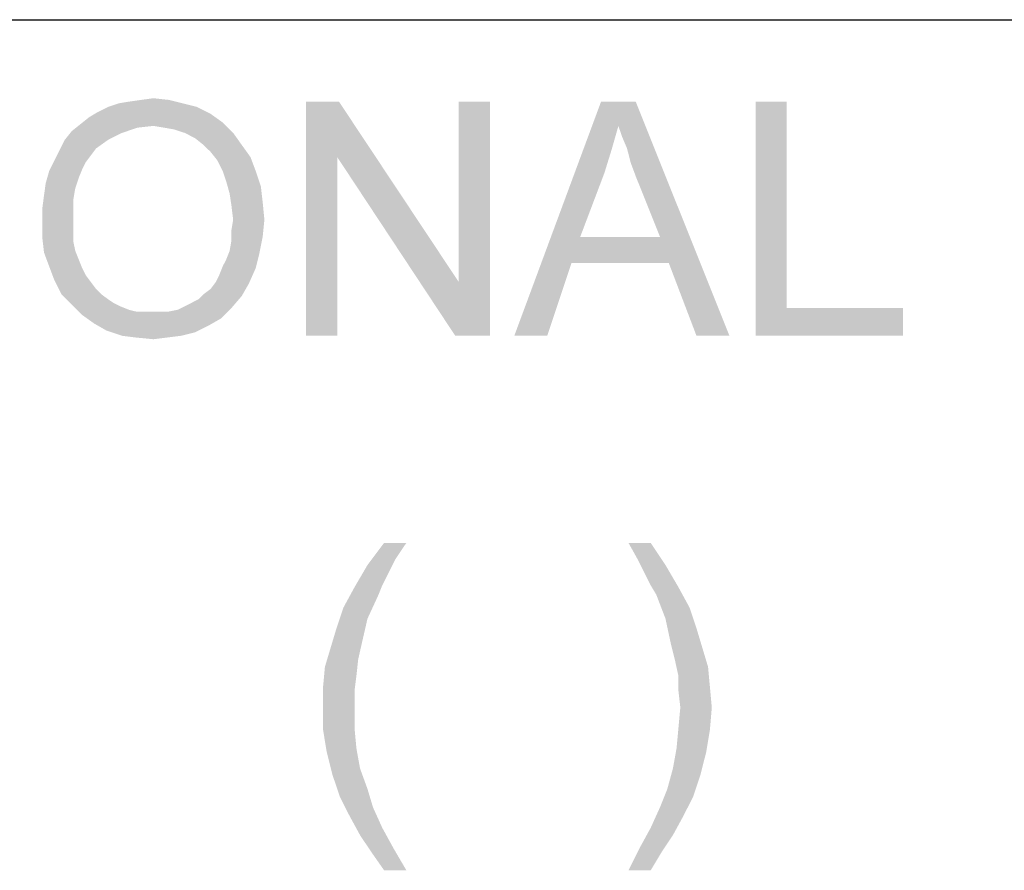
# Model space of a CAD drawing. Extents: x 0 to 1189, y 0 to 841.
# Tile 57 of 96: x 1055 to 1068, y 59 to 70. Entities that reach past the tile are written whole.
import ezdxf

# ---------------------------------------------------------------- set-up
doc = ezdxf.new("R2010")
doc.units = 0
doc.header["$LTSCALE"] = 65.395
doc.layers.get('0').update_dxf_attribs({"linetype": 'CONTINUOUS'})

msp = doc.modelspace()

# ---------------------------------------------------------------- linework, layer by layer
at = {"color": 3, "linetype": 'Continuous'}
for p in [(909, 70), (1037, 70), (1037, 70)]:
    msp.add_line(p, (1174, 70), dxfattribs=at)
at = {"color": 1, "linetype": 'Continuous'}
for points in [[(1056.729, 68.928), (1056.862, 68.95), (1057.374, 68.972)], [(1056.729, 68.928), (1057.374, 68.972), (1057.551, 68.928)], [(1057.374, 68.972), (1056.862, 68.95), (1057.018, 68.972)], [(1057.018, 68.972), (1057.174, 68.994), (1057.374, 68.972)], [(1057.729, 68.883), (1056.463, 68.817), (1056.596, 68.883)], [(1056.463, 68.817), (1057.729, 68.883), (1057.907, 68.794)], [(1057.551, 68.928), (1056.596, 68.883), (1056.729, 68.928)], [(1056.596, 68.883), (1057.551, 68.928), (1057.729, 68.883)], [(1059.551, 68.95), (1059.529, 68.239), (1059.129, 65.95)], [(1059.551, 68.95), (1059.129, 65.95), (1059.129, 68.95)], [(1059.529, 68.239), (1059.551, 68.95), (1061.085, 66.639)], [(1061.04, 65.95), (1061.085, 66.639), (1061.485, 68.95)], [(1061.04, 65.95), (1061.485, 68.95), (1061.485, 65.95)], [(1061.485, 68.95), (1061.085, 66.639), (1061.085, 68.95)], [(1063.129, 68.639), (1061.796, 65.95), (1062.907, 68.95)], [(1062.907, 68.95), (1063.351, 68.95), (1063.129, 68.639)], [(1063.174, 68.506), (1063.129, 68.639), (1063.351, 68.95)], [(1063.24, 68.35), (1063.174, 68.506), (1063.351, 68.95)], [(1063.285, 68.172), (1063.24, 68.35), (1063.351, 68.95)], [(1063.351, 67.994), (1063.285, 68.172), (1063.351, 68.95)], [(1063.662, 67.217), (1063.351, 67.994), (1063.351, 68.95)], [(1063.774, 66.883), (1063.662, 67.217), (1063.351, 68.95)], [(1064.129, 65.95), (1063.774, 66.883), (1063.351, 68.95)], [(1064.129, 65.95), (1063.351, 68.95), (1064.551, 65.95)], [(1065.285, 68.95), (1065.285, 66.306), (1064.885, 65.95)], [(1065.285, 68.95), (1064.885, 65.95), (1064.885, 68.95)], [(1058.062, 68.683), (1056.24, 68.661), (1056.351, 68.75)], [(1057.907, 68.794), (1056.351, 68.75), (1056.463, 68.817)], [(1056.351, 68.75), (1057.907, 68.794), (1058.062, 68.683)], [(1057.174, 68.639), (1056.129, 68.572), (1056.24, 68.661)], [(1057.174, 68.639), (1056.974, 68.617), (1056.129, 68.572)], [(1056.129, 68.572), (1056.974, 68.617), (1056.774, 68.55)], [(1057.174, 68.639), (1056.24, 68.661), (1058.062, 68.683)], [(1057.307, 68.617), (1057.174, 68.639), (1058.062, 68.683)], [(1057.44, 68.594), (1057.307, 68.617), (1058.062, 68.683)], [(1057.574, 68.55), (1057.44, 68.594), (1058.062, 68.683)], [(1057.574, 68.55), (1058.062, 68.683), (1058.196, 68.55)], [(1063.129, 68.639), (1063.04, 68.328), (1061.796, 65.95)], [(1056.774, 68.55), (1056.04, 68.461), (1056.129, 68.572)], [(1056.04, 68.461), (1056.774, 68.55), (1056.596, 68.461)], [(1058.196, 68.55), (1057.707, 68.483), (1057.574, 68.55)], [(1057.818, 68.394), (1057.707, 68.483), (1058.196, 68.55)], [(1057.818, 68.394), (1058.196, 68.55), (1058.307, 68.394)], [(1056.596, 68.461), (1056.44, 68.35), (1055.974, 68.328)], [(1056.596, 68.461), (1055.974, 68.328), (1056.04, 68.461)], [(1055.974, 68.328), (1056.44, 68.35), (1056.374, 68.261)], [(1058.307, 68.394), (1057.907, 68.306), (1057.818, 68.394)], [(1057.907, 68.306), (1058.307, 68.394), (1058.418, 68.239)], [(1056.374, 68.261), (1055.907, 68.194), (1055.974, 68.328)], [(1055.907, 68.194), (1056.374, 68.261), (1056.307, 68.172)], [(1058.418, 68.239), (1057.996, 68.194), (1057.907, 68.306)], [(1058.062, 68.061), (1057.996, 68.194), (1058.418, 68.239)], [(1058.062, 68.061), (1058.418, 68.239), (1058.485, 68.061)], [(1059.129, 65.95), (1059.529, 68.239), (1059.529, 65.95)], [(1061.085, 66.639), (1061.04, 65.95), (1059.529, 68.239)], [(1063.04, 68.328), (1062.951, 68.039), (1061.796, 65.95)], [(1056.307, 68.172), (1055.84, 68.061), (1055.907, 68.194)], [(1056.307, 68.172), (1056.263, 68.083), (1055.84, 68.061)], [(1056.218, 67.972), (1055.796, 67.906), (1055.84, 68.061)], [(1055.796, 67.906), (1056.218, 67.972), (1056.174, 67.839)], [(1055.84, 68.061), (1056.263, 68.083), (1056.218, 67.972)], [(1058.485, 68.061), (1058.107, 67.928), (1058.062, 68.061)], [(1058.107, 67.928), (1058.485, 68.061), (1058.551, 67.861)], [(1062.951, 68.039), (1062.64, 67.217), (1061.796, 65.95)], [(1056.174, 67.839), (1055.774, 67.75), (1055.796, 67.906)], [(1055.774, 67.75), (1056.174, 67.839), (1056.151, 67.706)], [(1058.551, 67.861), (1058.151, 67.772), (1058.107, 67.928)], [(1058.151, 67.772), (1058.551, 67.861), (1058.574, 67.661)], [(1056.151, 67.706), (1055.751, 67.572), (1055.774, 67.75)], [(1058.574, 67.661), (1058.174, 67.617), (1058.151, 67.772)], [(1055.751, 67.572), (1056.151, 67.706), (1056.151, 67.55)], [(1058.196, 67.439), (1058.174, 67.617), (1058.574, 67.661)], [(1058.196, 67.439), (1058.574, 67.661), (1058.596, 67.439)], [(1056.151, 67.55), (1055.751, 67.394), (1055.751, 67.572)], [(1055.751, 67.394), (1056.151, 67.55), (1056.151, 67.394)], [(1056.151, 67.394), (1056.151, 67.261), (1055.751, 67.217)], [(1056.151, 67.394), (1055.751, 67.217), (1055.751, 67.394)], [(1058.596, 67.439), (1058.174, 67.306), (1058.196, 67.439)], [(1058.174, 67.306), (1058.596, 67.439), (1058.574, 67.217)], [(1055.751, 67.217), (1056.151, 67.261), (1056.151, 67.15)], [(1056.151, 67.15), (1055.774, 67.017), (1055.751, 67.217)], [(1058.151, 67.039), (1058.174, 67.172), (1058.574, 67.217)], [(1058.151, 67.039), (1058.574, 67.217), (1058.529, 66.994)], [(1058.574, 67.217), (1058.174, 67.172), (1058.174, 67.306)], [(1062.64, 67.217), (1062.529, 66.883), (1061.796, 65.95)], [(1062.64, 67.217), (1063.662, 67.217), (1062.529, 66.883)], [(1063.774, 66.883), (1062.529, 66.883), (1063.662, 67.217)], [(1056.151, 67.15), (1056.174, 67.039), (1055.774, 67.017)], [(1055.774, 67.017), (1056.174, 67.039), (1056.218, 66.928)], [(1056.218, 66.928), (1055.84, 66.839), (1055.774, 67.017)], [(1058.062, 66.839), (1058.107, 66.928), (1058.529, 66.994)], [(1058.062, 66.839), (1058.529, 66.994), (1058.485, 66.817)], [(1058.529, 66.994), (1058.107, 66.928), (1058.151, 67.039)], [(1055.84, 66.839), (1056.218, 66.928), (1056.263, 66.817)], [(1056.263, 66.817), (1055.907, 66.661), (1055.84, 66.839)], [(1058.485, 66.817), (1058.018, 66.728), (1058.062, 66.839)], [(1061.796, 65.95), (1062.529, 66.883), (1062.218, 65.95)], [(1056.263, 66.817), (1056.307, 66.728), (1055.907, 66.661)], [(1055.907, 66.661), (1056.307, 66.728), (1056.374, 66.639)], [(1057.974, 66.639), (1058.018, 66.728), (1058.485, 66.817)], [(1057.974, 66.639), (1058.485, 66.817), (1058.396, 66.617)], [(1056.374, 66.639), (1055.996, 66.483), (1055.907, 66.661)], [(1056.374, 66.639), (1056.44, 66.55), (1055.996, 66.483)], [(1057.818, 66.483), (1057.907, 66.55), (1058.396, 66.617)], [(1057.818, 66.483), (1058.396, 66.617), (1058.307, 66.461)], [(1058.396, 66.617), (1057.907, 66.55), (1057.974, 66.639)], [(1055.996, 66.483), (1056.44, 66.55), (1056.507, 66.483)], [(1056.507, 66.483), (1056.129, 66.35), (1055.996, 66.483)], [(1056.507, 66.483), (1056.596, 66.417), (1056.129, 66.35)], [(1057.574, 66.328), (1057.662, 66.372), (1058.307, 66.461)], [(1057.574, 66.328), (1058.307, 66.461), (1058.174, 66.306)], [(1057.662, 66.372), (1057.751, 66.417), (1058.307, 66.461)], [(1058.307, 66.461), (1057.751, 66.417), (1057.818, 66.483)], [(1056.596, 66.417), (1056.662, 66.372), (1056.129, 66.35)], [(1056.129, 66.35), (1056.662, 66.372), (1056.751, 66.328)], [(1056.751, 66.328), (1056.263, 66.217), (1056.129, 66.35)], [(1056.751, 66.328), (1056.862, 66.283), (1056.263, 66.217)], [(1058.174, 66.306), (1057.485, 66.283), (1057.574, 66.328)], [(1056.862, 66.283), (1056.951, 66.261), (1056.263, 66.217)], [(1057.263, 66.261), (1057.374, 66.261), (1056.263, 66.217)], [(1057.151, 66.261), (1057.263, 66.261), (1056.263, 66.217)], [(1057.062, 66.261), (1057.151, 66.261), (1056.263, 66.217)], [(1056.951, 66.261), (1057.062, 66.261), (1056.263, 66.217)], [(1058.04, 66.172), (1056.263, 66.217), (1057.374, 66.261)], [(1058.04, 66.172), (1056.418, 66.106), (1056.263, 66.217)], [(1057.374, 66.261), (1057.485, 66.283), (1058.174, 66.306)], [(1057.374, 66.261), (1058.174, 66.306), (1058.04, 66.172)], [(1065.285, 66.306), (1066.774, 66.306), (1064.885, 65.95)], [(1064.885, 65.95), (1066.774, 66.306), (1066.774, 65.95)], [(1056.418, 66.106), (1058.04, 66.172), (1057.885, 66.083)], [(1057.885, 66.083), (1056.574, 66.017), (1056.418, 66.106)], [(1056.574, 66.017), (1057.885, 66.083), (1057.707, 65.994)], [(1057.707, 65.994), (1056.774, 65.95), (1056.574, 66.017)], [(1056.774, 65.95), (1057.707, 65.994), (1057.529, 65.95)], [(1057.529, 65.95), (1056.951, 65.928), (1056.774, 65.95)], [(1056.951, 65.928), (1057.529, 65.95), (1057.351, 65.928)], [(1057.351, 65.928), (1057.174, 65.906), (1056.951, 65.928)]]:
    msp.add_solid(points, dxfattribs=at)
at = {"color": 6, "linetype": 'Continuous'}
for points in [[(1060.414, 63.297), (1060.271, 63.084), (1059.916, 63.013)], [(1060.414, 63.297), (1059.916, 63.013), (1060.129, 63.297)], [(1063.543, 63.297), (1063.377, 63.084), (1063.258, 63.297)], [(1063.377, 63.084), (1063.543, 63.297), (1063.732, 63.013)], [(1059.916, 63.013), (1060.271, 63.084), (1060.177, 62.894)], [(1063.732, 63.013), (1063.471, 62.894), (1063.377, 63.084)], [(1060.177, 62.894), (1059.75, 62.729), (1059.916, 63.013)], [(1063.543, 62.752), (1063.471, 62.894), (1063.732, 63.013)], [(1063.543, 62.752), (1063.732, 63.013), (1063.898, 62.729)], [(1060.177, 62.894), (1060.105, 62.752), (1059.75, 62.729)], [(1060.058, 62.634), (1059.608, 62.468), (1059.75, 62.729)], [(1059.75, 62.729), (1060.105, 62.752), (1060.058, 62.634)], [(1063.898, 62.729), (1063.614, 62.634), (1063.543, 62.752)], [(1063.614, 62.634), (1063.898, 62.729), (1064.04, 62.468)], [(1059.608, 62.468), (1060.058, 62.634), (1059.916, 62.326)], [(1064.04, 62.468), (1063.732, 62.326), (1063.614, 62.634)], [(1059.916, 62.326), (1059.513, 62.183), (1059.608, 62.468)], [(1063.732, 62.326), (1064.04, 62.468), (1064.135, 62.183)], [(1059.513, 62.183), (1059.916, 62.326), (1059.845, 62.017)], [(1064.135, 62.183), (1063.803, 61.994), (1063.732, 62.326)], [(1059.845, 62.017), (1059.442, 61.946), (1059.513, 62.183)], [(1063.803, 61.994), (1064.135, 62.183), (1064.206, 61.946)], [(1059.797, 61.804), (1059.371, 61.709), (1059.442, 61.946)], [(1059.442, 61.946), (1059.845, 62.017), (1059.797, 61.804)], [(1064.206, 61.946), (1063.851, 61.804), (1063.803, 61.994)], [(1063.851, 61.804), (1064.206, 61.946), (1064.277, 61.709)], [(1059.371, 61.709), (1059.797, 61.804), (1059.774, 61.591)], [(1064.277, 61.709), (1063.898, 61.591), (1063.851, 61.804)], [(1059.774, 61.591), (1059.347, 61.449), (1059.371, 61.709)], [(1063.898, 61.591), (1064.277, 61.709), (1064.301, 61.449)], [(1059.347, 61.449), (1059.774, 61.591), (1059.75, 61.401)], [(1064.301, 61.449), (1063.898, 61.401), (1063.898, 61.591)], [(1059.75, 61.401), (1059.347, 61.188), (1059.347, 61.449)], [(1063.922, 61.188), (1063.898, 61.401), (1064.301, 61.449)], [(1063.922, 61.188), (1064.301, 61.449), (1064.325, 61.188)], [(1059.347, 61.188), (1059.75, 61.401), (1059.75, 61.188)], [(1059.75, 61.188), (1059.75, 60.927), (1059.347, 60.903)], [(1059.75, 61.188), (1059.347, 60.903), (1059.347, 61.188)], [(1064.325, 61.188), (1063.898, 60.927), (1063.922, 61.188)], [(1063.898, 60.927), (1064.325, 61.188), (1064.301, 60.903)], [(1059.347, 60.903), (1059.75, 60.927), (1059.774, 60.666)], [(1059.774, 60.666), (1059.394, 60.619), (1059.347, 60.903)], [(1064.301, 60.903), (1063.874, 60.666), (1063.898, 60.927)], [(1063.874, 60.666), (1064.301, 60.903), (1064.254, 60.619)], [(1059.394, 60.619), (1059.774, 60.666), (1059.821, 60.406)], [(1064.254, 60.619), (1063.827, 60.406), (1063.874, 60.666)], [(1059.821, 60.406), (1059.465, 60.334), (1059.394, 60.619)], [(1063.827, 60.406), (1064.254, 60.619), (1064.182, 60.334)], [(1059.465, 60.334), (1059.821, 60.406), (1059.916, 60.145)], [(1064.182, 60.334), (1063.756, 60.145), (1063.827, 60.406)], [(1059.916, 60.145), (1059.56, 60.05), (1059.465, 60.334)], [(1063.756, 60.145), (1064.182, 60.334), (1064.088, 60.05)], [(1059.56, 60.05), (1059.916, 60.145), (1059.987, 59.908)], [(1064.088, 60.05), (1063.661, 59.908), (1063.756, 60.145)], [(1059.987, 59.908), (1059.679, 59.813), (1059.56, 60.05)], [(1063.661, 59.908), (1064.088, 60.05), (1063.969, 59.813)], [(1059.679, 59.813), (1059.987, 59.908), (1060.105, 59.647)], [(1063.969, 59.813), (1063.543, 59.647), (1063.661, 59.908)], [(1060.105, 59.647), (1059.821, 59.552), (1059.679, 59.813)], [(1063.543, 59.647), (1063.969, 59.813), (1063.827, 59.552)], [(1059.821, 59.552), (1060.105, 59.647), (1060.248, 59.386)], [(1063.827, 59.552), (1063.4, 59.386), (1063.543, 59.647)], [(1060.248, 59.386), (1059.963, 59.339), (1059.821, 59.552)], [(1063.4, 59.386), (1063.827, 59.552), (1063.685, 59.339)], [(1060.129, 59.102), (1059.963, 59.339), (1060.248, 59.386)], [(1060.129, 59.102), (1060.248, 59.386), (1060.414, 59.102)], [(1063.685, 59.339), (1063.258, 59.102), (1063.4, 59.386)], [(1063.258, 59.102), (1063.685, 59.339), (1063.543, 59.102)]]:
    msp.add_solid(points, dxfattribs=at)

doc.saveas('drawing.dxf')
